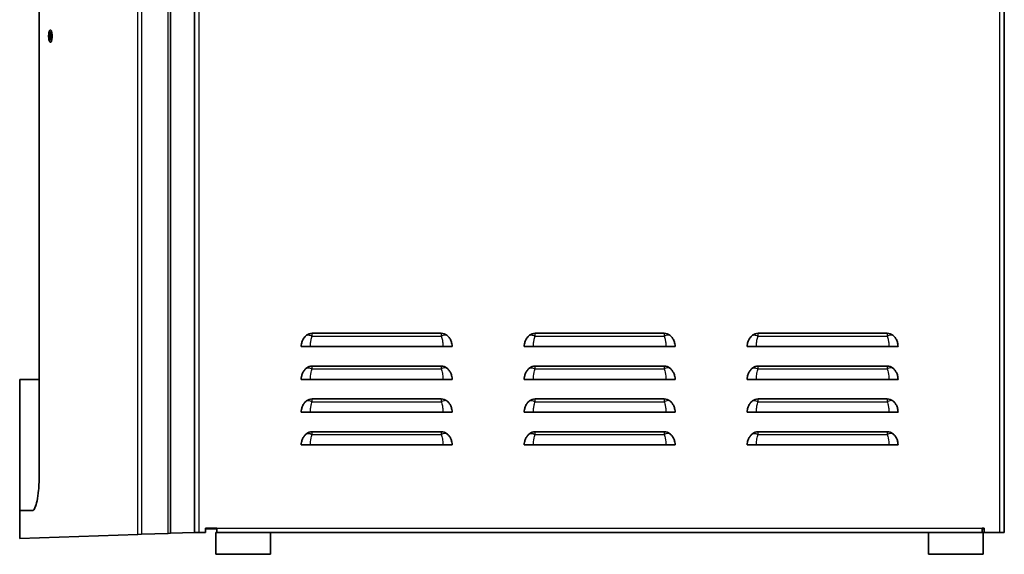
# Model space of a CAD drawing. Header units: millimetres. Extents: x 337 to 2741, y 389 to 1833.
# Tile 7 of 24: x 401 to 851, y 1353 to 1598. Entities that reach past the tile are written whole.
import ezdxf

# ---------------------------------------------------------------- set-up
doc = ezdxf.new("R2010")
doc.units = ezdxf.units.MM
doc.header["$LTSCALE"] = 5
doc.layers.add('0_CWD_4', color=7, linetype='Continuous', lineweight=25)
doc.layers.add('0_CWD_Line_035', color=7, linetype='Continuous', lineweight=35)

msp = doc.modelspace()

# ---------------------------------------------------------------- linework, layer by layer
at = {"layer": '0_CWD_4'}
for p, q in [((455.01, 1362.31), (455.01, 1813.21)), ((456.64, 1813.21), (456.64, 1362.37)), ((468.81, 1362.79), (468.81, 1813.21)), ((482.9, 1811.21), (482.9, 1363.21)), ((849.3, 1363.21), (849.3, 1811.21)), ((414.67, 1590.21), (414.14, 1590.21)), ((414.94, 1590.21), (414.67, 1590.21)), ((415.75, 1590.21), (414.94, 1590.21)), ((414.91, 1588.78), (415.23, 1588.78)), ((534.67, 1453.01), (534.67, 1454.3)), ((534.67, 1453.01), (593.74, 1453.01)), ((593.74, 1454.3), (593.74, 1453.01)), ((636.67, 1453.01), (636.67, 1454.3)), ((636.67, 1453.01), (695.74, 1453.01)), ((695.74, 1454.3), (695.74, 1453.01)), ((738.67, 1453.01), (738.67, 1454.3)), ((738.67, 1453.01), (797.74, 1453.01)), ((797.74, 1454.3), (797.74, 1453.01)), ((534.67, 1438.01), (534.67, 1439.3)), ((534.67, 1438.01), (593.74, 1438.01)), ((593.74, 1439.3), (593.74, 1438.01)), ((636.67, 1438.01), (636.67, 1439.3)), ((636.67, 1438.01), (695.74, 1438.01)), ((695.74, 1439.3), (695.74, 1438.01)), ((738.67, 1438.01), (738.67, 1439.3)), ((738.67, 1438.01), (797.74, 1438.01)), ((797.74, 1439.3), (797.74, 1438.01)), ((534.67, 1423.01), (534.67, 1424.3)), ((593.74, 1424.3), (593.74, 1423.01)), ((636.67, 1423.01), (636.67, 1424.3)), ((695.74, 1424.3), (695.74, 1423.01)), ((738.67, 1423.01), (738.67, 1424.3)), ((797.74, 1424.3), (797.74, 1423.01)), ((534.67, 1423.01), (593.74, 1423.01)), ((636.67, 1423.01), (695.74, 1423.01)), ((738.67, 1423.01), (797.74, 1423.01)), ((534.67, 1408.01), (534.67, 1409.3)), ((534.67, 1408.01), (593.74, 1408.01)), ((593.74, 1409.3), (593.74, 1408.01)), ((636.67, 1408.01), (636.67, 1409.3)), ((636.67, 1408.01), (695.74, 1408.01)), ((695.74, 1409.3), (695.74, 1408.01)), ((738.67, 1408.01), (738.67, 1409.3)), ((738.67, 1408.01), (797.74, 1408.01)), ((797.74, 1409.3), (797.74, 1408.01)), ((491.1, 1365.21), (841.1, 1365.21))]:
    msp.add_line(p, q, dxfattribs=at)
for centre in [(593.74, 1450.21), (695.74, 1450.21), (797.74, 1450.21), (593.74, 1435.21), (695.74, 1435.21), (797.74, 1435.21), (593.74, 1420.21), (695.74, 1420.21), (797.74, 1420.21), (593.74, 1405.21), (695.74, 1405.21), (797.74, 1405.21)]:
    msp.add_ellipse(centre, major_axis=(3.13, 2.8), ratio=0.5547, start_param=0.279454, end_param=1.110242, dxfattribs=at)
for points, knots in [([(532.08, 1453.38), (532.31, 1453.47), (532.56, 1453.52), (532.84, 1453.52), (533.11, 1453.52), (533.4, 1453.47), (533.71, 1453.39), (534.02, 1453.3), (534.34, 1453.17), (534.67, 1453.01)], [0, 0, 0, 0, 0.333333, 0.333333, 0.333333, 0.666667, 0.666667, 0.666667, 1, 1, 1, 1]), ([(533.9, 1448.21), (533.9, 1448.57), (533.91, 1448.92), (533.93, 1449.27), (533.96, 1449.66), (534, 1450.05), (534.05, 1450.42), (534.06, 1450.56), (534.08, 1450.69), (534.11, 1450.83), (534.15, 1451.07), (534.19, 1451.31), (534.24, 1451.53), (534.32, 1451.9), (534.41, 1452.25), (534.52, 1452.58), (534.56, 1452.73), (534.61, 1452.87), (534.67, 1453.01)], [0, 0, 0, 0, 0.197205, 0.197205, 0.197205, 0.41798, 0.41798, 0.41798, 0.5, 0.5, 0.5, 0.64796, 0.64796, 0.64796, 0.88808, 0.88808, 0.88808, 1, 1, 1, 1]), ([(593.74, 1453.01), (593.79, 1452.87), (593.84, 1452.73), (593.89, 1452.58), (593.99, 1452.25), (594.08, 1451.9), (594.16, 1451.53), (594.21, 1451.31), (594.26, 1451.07), (594.3, 1450.83), (594.32, 1450.69), (594.34, 1450.56), (594.36, 1450.42), (594.41, 1450.05), (594.44, 1449.66), (594.47, 1449.27), (594.49, 1448.92), (594.5, 1448.57), (594.5, 1448.21)], [0, 0, 0, 0, 0.11192, 0.11192, 0.11192, 0.352039, 0.352039, 0.352039, 0.5, 0.5, 0.5, 0.582019, 0.582019, 0.582019, 0.802794, 0.802794, 0.802794, 1, 1, 1, 1]), ([(634.08, 1453.38), (634.31, 1453.47), (634.56, 1453.52), (634.84, 1453.52), (635.11, 1453.52), (635.4, 1453.47), (635.71, 1453.39), (636.02, 1453.3), (636.34, 1453.17), (636.67, 1453.01)], [0, 0, 0, 0, 0.333333, 0.333333, 0.333333, 0.666667, 0.666667, 0.666667, 1, 1, 1, 1]), ([(635.9, 1448.21), (635.9, 1448.57), (635.91, 1448.92), (635.93, 1449.27), (635.96, 1449.66), (636, 1450.05), (636.05, 1450.42), (636.06, 1450.56), (636.08, 1450.69), (636.11, 1450.83), (636.15, 1451.07), (636.19, 1451.31), (636.24, 1451.53), (636.32, 1451.9), (636.41, 1452.25), (636.52, 1452.58), (636.56, 1452.73), (636.61, 1452.87), (636.67, 1453.01)], [0, 0, 0, 0, 0.197205, 0.197205, 0.197205, 0.41798, 0.41798, 0.41798, 0.5, 0.5, 0.5, 0.64796, 0.64796, 0.64796, 0.88808, 0.88808, 0.88808, 1, 1, 1, 1]), ([(695.74, 1453.01), (695.79, 1452.87), (695.84, 1452.73), (695.89, 1452.58), (695.99, 1452.25), (696.08, 1451.9), (696.16, 1451.53), (696.21, 1451.31), (696.26, 1451.07), (696.3, 1450.83), (696.32, 1450.69), (696.34, 1450.56), (696.36, 1450.42), (696.41, 1450.05), (696.44, 1449.66), (696.47, 1449.27), (696.49, 1448.92), (696.5, 1448.57), (696.5, 1448.21)], [0, 0, 0, 0, 0.11192, 0.11192, 0.11192, 0.352039, 0.352039, 0.352039, 0.5, 0.5, 0.5, 0.582019, 0.582019, 0.582019, 0.802794, 0.802794, 0.802794, 1, 1, 1, 1]), ([(736.08, 1453.38), (736.31, 1453.47), (736.56, 1453.52), (736.84, 1453.52), (737.11, 1453.52), (737.4, 1453.47), (737.71, 1453.39), (738.02, 1453.3), (738.34, 1453.17), (738.67, 1453.01)], [0, 0, 0, 0, 0.333333, 0.333333, 0.333333, 0.666667, 0.666667, 0.666667, 1, 1, 1, 1]), ([(737.9, 1448.21), (737.9, 1448.57), (737.91, 1448.92), (737.93, 1449.27), (737.96, 1449.66), (738, 1450.05), (738.05, 1450.42), (738.06, 1450.56), (738.08, 1450.69), (738.11, 1450.83), (738.15, 1451.07), (738.19, 1451.31), (738.24, 1451.53), (738.32, 1451.9), (738.41, 1452.25), (738.52, 1452.58), (738.56, 1452.73), (738.61, 1452.87), (738.67, 1453.01)], [0, 0, 0, 0, 0.197205, 0.197205, 0.197205, 0.41798, 0.41798, 0.41798, 0.5, 0.5, 0.5, 0.64796, 0.64796, 0.64796, 0.88808, 0.88808, 0.88808, 1, 1, 1, 1]), ([(797.74, 1453.01), (797.79, 1452.87), (797.84, 1452.73), (797.89, 1452.58), (797.99, 1452.25), (798.08, 1451.9), (798.16, 1451.53), (798.21, 1451.31), (798.26, 1451.07), (798.3, 1450.83), (798.32, 1450.69), (798.34, 1450.56), (798.36, 1450.42), (798.41, 1450.05), (798.44, 1449.66), (798.47, 1449.27), (798.49, 1448.92), (798.5, 1448.57), (798.5, 1448.21)], [0, 0, 0, 0, 0.11192, 0.11192, 0.11192, 0.352039, 0.352039, 0.352039, 0.5, 0.5, 0.5, 0.582019, 0.582019, 0.582019, 0.802794, 0.802794, 0.802794, 1, 1, 1, 1]), ([(532.08, 1438.38), (532.31, 1438.47), (532.56, 1438.52), (532.84, 1438.52), (533.11, 1438.52), (533.4, 1438.47), (533.71, 1438.39), (534.02, 1438.3), (534.34, 1438.17), (534.67, 1438.01)], [0, 0, 0, 0, 0.333333, 0.333333, 0.333333, 0.666667, 0.666667, 0.666667, 1, 1, 1, 1]), ([(533.9, 1433.21), (533.9, 1433.57), (533.91, 1433.92), (533.93, 1434.27), (533.96, 1434.66), (534, 1435.05), (534.05, 1435.42), (534.06, 1435.56), (534.08, 1435.69), (534.11, 1435.83), (534.15, 1436.07), (534.19, 1436.31), (534.24, 1436.53), (534.32, 1436.9), (534.41, 1437.25), (534.52, 1437.58), (534.56, 1437.73), (534.61, 1437.87), (534.67, 1438.01)], [0, 0, 0, 0, 0.197205, 0.197205, 0.197205, 0.41798, 0.41798, 0.41798, 0.5, 0.5, 0.5, 0.64796, 0.64796, 0.64796, 0.88808, 0.88808, 0.88808, 1, 1, 1, 1]), ([(593.74, 1438.01), (593.79, 1437.87), (593.84, 1437.73), (593.89, 1437.58), (593.99, 1437.25), (594.08, 1436.9), (594.16, 1436.53), (594.21, 1436.31), (594.26, 1436.07), (594.3, 1435.83), (594.32, 1435.69), (594.34, 1435.56), (594.36, 1435.42), (594.41, 1435.05), (594.44, 1434.66), (594.47, 1434.27), (594.49, 1433.92), (594.5, 1433.57), (594.5, 1433.21)], [0, 0, 0, 0, 0.11192, 0.11192, 0.11192, 0.352039, 0.352039, 0.352039, 0.5, 0.5, 0.5, 0.582019, 0.582019, 0.582019, 0.802794, 0.802794, 0.802794, 1, 1, 1, 1]), ([(634.08, 1438.38), (634.31, 1438.47), (634.56, 1438.52), (634.84, 1438.52), (635.11, 1438.52), (635.4, 1438.47), (635.71, 1438.39), (636.02, 1438.3), (636.34, 1438.17), (636.67, 1438.01)], [0, 0, 0, 0, 0.333333, 0.333333, 0.333333, 0.666667, 0.666667, 0.666667, 1, 1, 1, 1]), ([(635.9, 1433.21), (635.9, 1433.57), (635.91, 1433.92), (635.93, 1434.27), (635.96, 1434.66), (636, 1435.05), (636.05, 1435.42), (636.06, 1435.56), (636.08, 1435.69), (636.11, 1435.83), (636.15, 1436.07), (636.19, 1436.31), (636.24, 1436.53), (636.32, 1436.9), (636.41, 1437.25), (636.52, 1437.58), (636.56, 1437.73), (636.61, 1437.87), (636.67, 1438.01)], [0, 0, 0, 0, 0.197205, 0.197205, 0.197205, 0.41798, 0.41798, 0.41798, 0.5, 0.5, 0.5, 0.64796, 0.64796, 0.64796, 0.88808, 0.88808, 0.88808, 1, 1, 1, 1]), ([(695.74, 1438.01), (695.79, 1437.87), (695.84, 1437.73), (695.89, 1437.58), (695.99, 1437.25), (696.08, 1436.9), (696.16, 1436.53), (696.21, 1436.31), (696.26, 1436.07), (696.3, 1435.83), (696.32, 1435.69), (696.34, 1435.56), (696.36, 1435.42), (696.41, 1435.05), (696.44, 1434.66), (696.47, 1434.27), (696.49, 1433.92), (696.5, 1433.57), (696.5, 1433.21)], [0, 0, 0, 0, 0.11192, 0.11192, 0.11192, 0.352039, 0.352039, 0.352039, 0.5, 0.5, 0.5, 0.582019, 0.582019, 0.582019, 0.802794, 0.802794, 0.802794, 1, 1, 1, 1]), ([(736.08, 1438.38), (736.31, 1438.47), (736.56, 1438.52), (736.84, 1438.52), (737.11, 1438.52), (737.4, 1438.47), (737.71, 1438.39), (738.02, 1438.3), (738.34, 1438.17), (738.67, 1438.01)], [0, 0, 0, 0, 0.333333, 0.333333, 0.333333, 0.666667, 0.666667, 0.666667, 1, 1, 1, 1]), ([(737.9, 1433.21), (737.9, 1433.57), (737.91, 1433.92), (737.93, 1434.27), (737.96, 1434.66), (738, 1435.05), (738.05, 1435.42), (738.06, 1435.56), (738.08, 1435.69), (738.11, 1435.83), (738.15, 1436.07), (738.19, 1436.31), (738.24, 1436.53), (738.32, 1436.9), (738.41, 1437.25), (738.52, 1437.58), (738.56, 1437.73), (738.61, 1437.87), (738.67, 1438.01)], [0, 0, 0, 0, 0.197205, 0.197205, 0.197205, 0.41798, 0.41798, 0.41798, 0.5, 0.5, 0.5, 0.64796, 0.64796, 0.64796, 0.88808, 0.88808, 0.88808, 1, 1, 1, 1]), ([(797.74, 1438.01), (797.79, 1437.87), (797.84, 1437.73), (797.89, 1437.58), (797.99, 1437.25), (798.08, 1436.9), (798.16, 1436.53), (798.21, 1436.31), (798.26, 1436.07), (798.3, 1435.83), (798.32, 1435.69), (798.34, 1435.56), (798.36, 1435.42), (798.41, 1435.05), (798.44, 1434.66), (798.47, 1434.27), (798.49, 1433.92), (798.5, 1433.57), (798.5, 1433.21)], [0, 0, 0, 0, 0.11192, 0.11192, 0.11192, 0.352039, 0.352039, 0.352039, 0.5, 0.5, 0.5, 0.582019, 0.582019, 0.582019, 0.802794, 0.802794, 0.802794, 1, 1, 1, 1]), ([(532.08, 1423.38), (532.31, 1423.47), (532.56, 1423.52), (532.84, 1423.52), (533.11, 1423.52), (533.4, 1423.47), (533.71, 1423.39), (534.02, 1423.3), (534.34, 1423.17), (534.67, 1423.01)], [0, 0, 0, 0, 0.333333, 0.333333, 0.333333, 0.666667, 0.666667, 0.666667, 1, 1, 1, 1]), ([(634.08, 1423.38), (634.31, 1423.47), (634.56, 1423.52), (634.84, 1423.52), (635.11, 1423.52), (635.4, 1423.47), (635.71, 1423.39), (636.02, 1423.3), (636.34, 1423.17), (636.67, 1423.01)], [0, 0, 0, 0, 0.333333, 0.333333, 0.333333, 0.666667, 0.666667, 0.666667, 1, 1, 1, 1]), ([(736.08, 1423.38), (736.31, 1423.47), (736.56, 1423.52), (736.84, 1423.52), (737.11, 1423.52), (737.4, 1423.47), (737.71, 1423.39), (738.02, 1423.3), (738.34, 1423.17), (738.67, 1423.01)], [0, 0, 0, 0, 0.333333, 0.333333, 0.333333, 0.666667, 0.666667, 0.666667, 1, 1, 1, 1]), ([(533.9, 1418.21), (533.9, 1418.57), (533.91, 1418.92), (533.93, 1419.27), (533.96, 1419.66), (534, 1420.05), (534.05, 1420.42), (534.06, 1420.56), (534.08, 1420.69), (534.11, 1420.83), (534.15, 1421.07), (534.19, 1421.31), (534.24, 1421.53), (534.32, 1421.9), (534.41, 1422.25), (534.52, 1422.58), (534.56, 1422.73), (534.61, 1422.87), (534.67, 1423.01)], [0, 0, 0, 0, 0.197205, 0.197205, 0.197205, 0.41798, 0.41798, 0.41798, 0.5, 0.5, 0.5, 0.64796, 0.64796, 0.64796, 0.88808, 0.88808, 0.88808, 1, 1, 1, 1]), ([(593.74, 1423.01), (593.79, 1422.87), (593.84, 1422.73), (593.89, 1422.58), (593.99, 1422.25), (594.08, 1421.9), (594.16, 1421.53), (594.21, 1421.31), (594.26, 1421.07), (594.3, 1420.83), (594.32, 1420.69), (594.34, 1420.56), (594.36, 1420.42), (594.41, 1420.05), (594.44, 1419.66), (594.47, 1419.27), (594.49, 1418.92), (594.5, 1418.57), (594.5, 1418.21)], [0, 0, 0, 0, 0.11192, 0.11192, 0.11192, 0.352039, 0.352039, 0.352039, 0.5, 0.5, 0.5, 0.582019, 0.582019, 0.582019, 0.802794, 0.802794, 0.802794, 1, 1, 1, 1]), ([(635.9, 1418.21), (635.9, 1418.57), (635.91, 1418.92), (635.93, 1419.27), (635.96, 1419.66), (636, 1420.05), (636.05, 1420.42), (636.06, 1420.56), (636.08, 1420.69), (636.11, 1420.83), (636.15, 1421.07), (636.19, 1421.31), (636.24, 1421.53), (636.32, 1421.9), (636.41, 1422.25), (636.52, 1422.58), (636.56, 1422.73), (636.61, 1422.87), (636.67, 1423.01)], [0, 0, 0, 0, 0.197205, 0.197205, 0.197205, 0.41798, 0.41798, 0.41798, 0.5, 0.5, 0.5, 0.64796, 0.64796, 0.64796, 0.88808, 0.88808, 0.88808, 1, 1, 1, 1]), ([(695.74, 1423.01), (695.79, 1422.87), (695.84, 1422.73), (695.89, 1422.58), (695.99, 1422.25), (696.08, 1421.9), (696.16, 1421.53), (696.21, 1421.31), (696.26, 1421.07), (696.3, 1420.83), (696.32, 1420.69), (696.34, 1420.56), (696.36, 1420.42), (696.41, 1420.05), (696.44, 1419.66), (696.47, 1419.27), (696.49, 1418.92), (696.5, 1418.57), (696.5, 1418.21)], [0, 0, 0, 0, 0.11192, 0.11192, 0.11192, 0.352039, 0.352039, 0.352039, 0.5, 0.5, 0.5, 0.582019, 0.582019, 0.582019, 0.802794, 0.802794, 0.802794, 1, 1, 1, 1]), ([(737.9, 1418.21), (737.9, 1418.57), (737.91, 1418.92), (737.93, 1419.27), (737.96, 1419.66), (738, 1420.05), (738.05, 1420.42), (738.06, 1420.56), (738.08, 1420.69), (738.11, 1420.83), (738.15, 1421.07), (738.19, 1421.31), (738.24, 1421.53), (738.32, 1421.9), (738.41, 1422.25), (738.52, 1422.58), (738.56, 1422.73), (738.61, 1422.87), (738.67, 1423.01)], [0, 0, 0, 0, 0.197205, 0.197205, 0.197205, 0.41798, 0.41798, 0.41798, 0.5, 0.5, 0.5, 0.64796, 0.64796, 0.64796, 0.88808, 0.88808, 0.88808, 1, 1, 1, 1]), ([(797.74, 1423.01), (797.79, 1422.87), (797.84, 1422.73), (797.89, 1422.58), (797.99, 1422.25), (798.08, 1421.9), (798.16, 1421.53), (798.21, 1421.31), (798.26, 1421.07), (798.3, 1420.83), (798.32, 1420.69), (798.34, 1420.56), (798.36, 1420.42), (798.41, 1420.05), (798.44, 1419.66), (798.47, 1419.27), (798.49, 1418.92), (798.5, 1418.57), (798.5, 1418.21)], [0, 0, 0, 0, 0.11192, 0.11192, 0.11192, 0.352039, 0.352039, 0.352039, 0.5, 0.5, 0.5, 0.582019, 0.582019, 0.582019, 0.802794, 0.802794, 0.802794, 1, 1, 1, 1]), ([(532.08, 1408.38), (532.31, 1408.47), (532.56, 1408.52), (532.84, 1408.52), (533.11, 1408.52), (533.4, 1408.47), (533.71, 1408.39), (534.02, 1408.3), (534.34, 1408.17), (534.67, 1408.01)], [0, 0, 0, 0, 0.333333, 0.333333, 0.333333, 0.666667, 0.666667, 0.666667, 1, 1, 1, 1]), ([(533.9, 1403.21), (533.9, 1403.57), (533.91, 1403.92), (533.93, 1404.27), (533.96, 1404.66), (534, 1405.05), (534.05, 1405.42), (534.06, 1405.56), (534.08, 1405.69), (534.11, 1405.83), (534.15, 1406.07), (534.19, 1406.31), (534.24, 1406.53), (534.32, 1406.9), (534.41, 1407.25), (534.52, 1407.58), (534.56, 1407.73), (534.61, 1407.87), (534.67, 1408.01)], [0, 0, 0, 0, 0.197205, 0.197205, 0.197205, 0.41798, 0.41798, 0.41798, 0.5, 0.5, 0.5, 0.64796, 0.64796, 0.64796, 0.88808, 0.88808, 0.88808, 1, 1, 1, 1]), ([(593.74, 1408.01), (593.79, 1407.87), (593.84, 1407.73), (593.89, 1407.58), (593.99, 1407.25), (594.08, 1406.9), (594.16, 1406.53), (594.21, 1406.31), (594.26, 1406.07), (594.3, 1405.83), (594.32, 1405.69), (594.34, 1405.56), (594.36, 1405.42), (594.41, 1405.05), (594.44, 1404.66), (594.47, 1404.27), (594.49, 1403.92), (594.5, 1403.57), (594.5, 1403.21)], [0, 0, 0, 0, 0.11192, 0.11192, 0.11192, 0.352039, 0.352039, 0.352039, 0.5, 0.5, 0.5, 0.582019, 0.582019, 0.582019, 0.802794, 0.802794, 0.802794, 1, 1, 1, 1]), ([(634.08, 1408.38), (634.31, 1408.47), (634.56, 1408.52), (634.84, 1408.52), (635.11, 1408.52), (635.4, 1408.47), (635.71, 1408.39), (636.02, 1408.3), (636.34, 1408.17), (636.67, 1408.01)], [0, 0, 0, 0, 0.333333, 0.333333, 0.333333, 0.666667, 0.666667, 0.666667, 1, 1, 1, 1]), ([(635.9, 1403.21), (635.9, 1403.57), (635.91, 1403.92), (635.93, 1404.27), (635.96, 1404.66), (636, 1405.05), (636.05, 1405.42), (636.06, 1405.56), (636.08, 1405.69), (636.11, 1405.83), (636.15, 1406.07), (636.19, 1406.31), (636.24, 1406.53), (636.32, 1406.9), (636.41, 1407.25), (636.52, 1407.58), (636.56, 1407.73), (636.61, 1407.87), (636.67, 1408.01)], [0, 0, 0, 0, 0.197205, 0.197205, 0.197205, 0.41798, 0.41798, 0.41798, 0.5, 0.5, 0.5, 0.64796, 0.64796, 0.64796, 0.88808, 0.88808, 0.88808, 1, 1, 1, 1]), ([(695.74, 1408.01), (695.79, 1407.87), (695.84, 1407.73), (695.89, 1407.58), (695.99, 1407.25), (696.08, 1406.9), (696.16, 1406.53), (696.21, 1406.31), (696.26, 1406.07), (696.3, 1405.83), (696.32, 1405.69), (696.34, 1405.56), (696.36, 1405.42), (696.41, 1405.05), (696.44, 1404.66), (696.47, 1404.27), (696.49, 1403.92), (696.5, 1403.57), (696.5, 1403.21)], [0, 0, 0, 0, 0.11192, 0.11192, 0.11192, 0.352039, 0.352039, 0.352039, 0.5, 0.5, 0.5, 0.582019, 0.582019, 0.582019, 0.802794, 0.802794, 0.802794, 1, 1, 1, 1]), ([(736.08, 1408.38), (736.31, 1408.47), (736.56, 1408.52), (736.84, 1408.52), (737.11, 1408.52), (737.4, 1408.47), (737.71, 1408.39), (738.02, 1408.3), (738.34, 1408.17), (738.67, 1408.01)], [0, 0, 0, 0, 0.333333, 0.333333, 0.333333, 0.666667, 0.666667, 0.666667, 1, 1, 1, 1]), ([(737.9, 1403.21), (737.9, 1403.57), (737.91, 1403.92), (737.93, 1404.27), (737.96, 1404.66), (738, 1405.05), (738.05, 1405.42), (738.06, 1405.56), (738.08, 1405.69), (738.11, 1405.83), (738.15, 1406.07), (738.19, 1406.31), (738.24, 1406.53), (738.32, 1406.9), (738.41, 1407.25), (738.52, 1407.58), (738.56, 1407.73), (738.61, 1407.87), (738.67, 1408.01)], [0, 0, 0, 0, 0.197205, 0.197205, 0.197205, 0.41798, 0.41798, 0.41798, 0.5, 0.5, 0.5, 0.64796, 0.64796, 0.64796, 0.88808, 0.88808, 0.88808, 1, 1, 1, 1]), ([(797.74, 1408.01), (797.79, 1407.87), (797.84, 1407.73), (797.89, 1407.58), (797.99, 1407.25), (798.08, 1406.9), (798.16, 1406.53), (798.21, 1406.31), (798.26, 1406.07), (798.3, 1405.83), (798.32, 1405.69), (798.34, 1405.56), (798.36, 1405.42), (798.41, 1405.05), (798.44, 1404.66), (798.47, 1404.27), (798.49, 1403.92), (798.5, 1403.57), (798.5, 1403.21)], [0, 0, 0, 0, 0.11192, 0.11192, 0.11192, 0.352039, 0.352039, 0.352039, 0.5, 0.5, 0.5, 0.582019, 0.582019, 0.582019, 0.802794, 0.802794, 0.802794, 1, 1, 1, 1])]:
    msp.add_open_spline(points, degree=3, knots=knots, dxfattribs=at)
at = {"layer": '0_CWD_Line_035'}
for p, q in [((469.84, 1362.83), (469.84, 1813.21)), ((480.9, 1363.21), (480.9, 1811.21)), ((851.3, 1811.21), (851.3, 1363.21)), ((409.79, 1388.21), (409.79, 1653.21)), ((534.67, 1454.3), (593.74, 1454.3)), ((636.67, 1454.3), (695.74, 1454.3)), ((738.67, 1454.3), (797.74, 1454.3)), ((594.5, 1448.21), (533.9, 1448.21)), ((696.5, 1448.21), (635.9, 1448.21)), ((798.5, 1448.21), (737.9, 1448.21)), ((534.67, 1439.3), (593.74, 1439.3)), ((636.67, 1439.3), (695.74, 1439.3)), ((738.67, 1439.3), (797.74, 1439.3)), ((400.9, 1433.21), (409.79, 1433.21)), ((400.9, 1433.21), (400.9, 1373.21)), ((409.79, 1433.21), (409.79, 1388.21)), ((594.5, 1433.21), (533.9, 1433.21)), ((696.5, 1433.21), (635.9, 1433.21)), ((798.5, 1433.21), (737.9, 1433.21)), ((534.67, 1424.3), (593.74, 1424.3)), ((636.67, 1424.3), (695.74, 1424.3)), ((738.67, 1424.3), (797.74, 1424.3)), ((594.5, 1418.21), (533.9, 1418.21)), ((696.5, 1418.21), (635.9, 1418.21)), ((798.5, 1418.21), (737.9, 1418.21)), ((534.67, 1409.3), (593.74, 1409.3)), ((636.67, 1409.3), (695.74, 1409.3)), ((738.67, 1409.3), (797.74, 1409.3)), ((594.5, 1403.21), (533.9, 1403.21)), ((696.5, 1403.21), (635.9, 1403.21)), ((798.5, 1403.21), (737.9, 1403.21)), ((400.9, 1360.42), (400.9, 1373.21)), ((491.1, 1365.21), (485.9, 1365.21)), ((485.9, 1365.21), (485.9, 1363.21)), ((486.1, 1364.91), (485.9, 1364.91)), ((486.1, 1364.91), (486.1, 1365.21)), ((491.1, 1364.91), (486.1, 1364.91)), ((491.1, 1363.21), (491.1, 1365.21)), ((842.1, 1365.21), (841.1, 1365.21)), ((841.1, 1365.21), (841.1, 1363.21)), ((842.1, 1364.91), (841.1, 1364.91)), ((842.1, 1365.21), (842.1, 1363.21)), ((455.01, 1362.31), (400.9, 1360.42)), ((455.01, 1362.31), (456.64, 1362.37)), ((468.81, 1362.79), (456.64, 1362.37)), ((468.81, 1362.79), (469.84, 1362.83)), ((469.84, 1362.83), (480.9, 1363.21)), ((482.9, 1363.21), (480.9, 1363.21)), ((485.9, 1363.21), (482.9, 1363.21)), ((490.6, 1363.21), (491.1, 1363.21)), ((490.6, 1363.21), (490.6, 1353.21)), ((841.1, 1363.21), (491.1, 1363.21)), ((515.6, 1363.21), (515.6, 1353.21)), ((816.6, 1363.21), (816.6, 1353.21)), ((841.1, 1363.21), (841.6, 1363.21)), ((841.6, 1363.21), (841.6, 1353.21)), ((849.3, 1363.21), (842.1, 1363.21)), ((851.3, 1363.21), (849.3, 1363.21)), ((515.6, 1353.21), (490.6, 1353.21)), ((841.6, 1353.21), (816.6, 1353.21))]:
    msp.add_line(p, q, dxfattribs=at)
for centre, start, end in [((534.67, 1450.21), 90, 129.1395), ((593.74, 1450.21), 50.8564, 90), ((636.67, 1450.21), 90, 129.1395), ((695.74, 1450.21), 50.8564, 90), ((738.67, 1450.21), 90, 129.1395), ((797.74, 1450.21), 50.8564, 90), ((534.67, 1435.21), 90, 129.1395), ((593.74, 1435.21), 50.8564, 90), ((636.67, 1435.21), 90, 129.1395), ((695.74, 1435.21), 50.8564, 90), ((738.67, 1435.21), 90, 129.1395), ((797.74, 1435.21), 50.8564, 90), ((534.67, 1420.21), 90, 129.1395), ((593.74, 1420.21), 50.8564, 90), ((636.67, 1420.21), 90, 129.1395), ((695.74, 1420.21), 50.8564, 90), ((738.67, 1420.21), 90, 129.1395), ((797.74, 1420.21), 50.8564, 90), ((534.67, 1405.21), 90, 129.1395), ((593.74, 1405.21), 50.8564, 90), ((636.67, 1405.21), 90, 129.1395), ((695.74, 1405.21), 50.8564, 90), ((738.67, 1405.21), 90, 129.1395), ((797.74, 1405.21), 50.8564, 90)]:
    msp.add_arc(centre, 4.09, start, end, dxfattribs=at)
for points, knots in [([(415.75, 1590.22), (415.75, 1590.4), (415.74, 1590.59), (415.72, 1590.96), (415.7, 1591.14), (415.64, 1591.63), (415.58, 1591.93), (415.43, 1592.47), (415.33, 1592.67), (415.15, 1592.94), (415.04, 1593.02), (414.83, 1593.02), (414.73, 1592.94), (414.54, 1592.67), (414.45, 1592.47), (414.3, 1591.94), (414.25, 1591.64), (414.19, 1591.15), (414.17, 1590.96), (414.15, 1590.59), (414.14, 1590.4), (414.14, 1590.21)], [-0.9289347, -0.9289347, -0.9289347, -0.9289347, -0.8750691, -0.8750691, -0.8213569, -0.8213569, -0.7189959, -0.7189959, -0.6002313, -0.6002313, -0.4711284, -0.4711284, -0.342107, -0.342107, -0.2207206, -0.2207206, -0.1140814, -0.1140814, -0.0570949, -0.0570949, -0.000001, -0.000001, -0.000001, -0.000001]), ([(414.14, 1590.21), (414.14, 1590.02), (414.15, 1589.83), (414.17, 1589.46), (414.19, 1589.28), (414.25, 1588.78), (414.3, 1588.49), (414.45, 1587.95), (414.54, 1587.75), (414.73, 1587.48), (414.83, 1587.41), (415.04, 1587.41), (415.15, 1587.48), (415.34, 1587.75), (415.43, 1587.95), (415.58, 1588.49), (415.64, 1588.79), (415.7, 1589.29), (415.72, 1589.47), (415.74, 1589.84), (415.75, 1590.03), (415.75, 1590.22)], [-0.9601849, -0.9601849, -0.9601849, -0.9601849, -0.9028596, -0.9028596, -0.8455817, -0.8455817, -0.7390018, -0.7390018, -0.615488, -0.615488, -0.479782, -0.479782, -0.3441517, -0.3441517, -0.2203731, -0.2203731, -0.1132287, -0.1132287, -0.0566588, -0.0566588, -0.000001, -0.000001, -0.000001, -0.000001]), ([(415.5, 1592.22), (415.46, 1592.22), (415.41, 1592.22), (415.31, 1592.19), (415.26, 1592.16), (415.11, 1592.03), (415.02, 1591.91), (414.87, 1591.59), (414.81, 1591.39), (414.73, 1591.03), (414.71, 1590.87), (414.68, 1590.55), (414.67, 1590.38), (414.67, 1590.21)], [-0.3395722, -0.3395722, -0.3395722, -0.3395722, -0.3032227, -0.3032227, -0.2573664, -0.2573664, -0.177857, -0.177857, -0.1006126, -0.1006126, -0.0504352, -0.0504352, -0.000001, -0.000001, -0.000001, -0.000001]), ([(414.91, 1588.78), (414.91, 1588.78), (414.91, 1588.78), (414.9, 1588.78), (414.9, 1588.79), (414.9, 1588.79), (414.9, 1588.8), (414.89, 1588.81), (414.89, 1588.82), (414.88, 1588.85), (414.87, 1588.87), (414.85, 1588.92), (414.84, 1588.96), (414.8, 1589.08), (414.78, 1589.17), (414.73, 1589.4), (414.71, 1589.56), (414.68, 1589.88), (414.67, 1590.05), (414.67, 1590.21)], [-0.162645, -0.162645, -0.162645, -0.162645, -0.1614451, -0.1614451, -0.1605883, -0.1605883, -0.1586058, -0.1586058, -0.1547066, -0.1547066, -0.1469581, -0.1469581, -0.1314035, -0.1314035, -0.1003359, -0.1003359, -0.0499632, -0.0499632, -0.000001, -0.000001, -0.000001, -0.000001]), ([(415.54, 1592.07), (415.45, 1591.99), (415.36, 1591.88), (415.16, 1591.52), (415.09, 1591.29), (415.02, 1591), (414.99, 1590.84), (414.95, 1590.53), (414.94, 1590.37), (414.94, 1590.21)], [0.263341, 0.263341, 0.263341, 0.263341, 0.3443051, 0.3443051, 0.4677899, 0.4677899, 0.5851556, 0.5851556, 0.697479, 0.697479, 0.697479, 0.697479]), ([(415.23, 1588.78), (415.23, 1588.78), (415.23, 1588.79), (415.22, 1588.8), (415.22, 1588.81), (415.21, 1588.83), (415.2, 1588.84), (415.19, 1588.87), (415.18, 1588.9), (415.15, 1588.98), (415.13, 1589.03), (415.08, 1589.2), (415.05, 1589.31), (415, 1589.56), (414.98, 1589.69), (414.95, 1589.95), (414.94, 1590.08), (414.94, 1590.21)], [0.0000055, 0.0000055, 0.0000055, 0.0000055, 0.0020149, 0.0020149, 0.0037952, 0.0037952, 0.007418, 0.007418, 0.0146202, 0.0146202, 0.0289912, 0.0289912, 0.0575608, 0.0575608, 0.0851178, 0.0851178, 0.1125499, 0.1125499, 0.1125499, 0.1125499]), ([(415.5, 1588.21), (415.49, 1588.21), (415.47, 1588.21), (415.46, 1588.21), (415.45, 1588.21), (415.45, 1588.21), (415.44, 1588.21), (415.4, 1588.21), (415.36, 1588.22), (415.32, 1588.24), (415.28, 1588.26), (415.23, 1588.29), (415.18, 1588.33), (415.13, 1588.38), (415.09, 1588.43), (415.04, 1588.51), (414.99, 1588.59), (414.95, 1588.68), (414.91, 1588.78)], [0.6234642, 0.6234642, 0.6234642, 0.6234642, 0.6551553, 0.6551553, 0.6551553, 0.6666667, 0.6666667, 0.6666667, 0.75, 0.75, 0.75, 0.8333333, 0.8333333, 0.8333333, 0.9166667, 0.9166667, 0.9166667, 0.9999994, 0.9999994, 0.9999994, 0.9999994]), ([(415.23, 1588.78), (415.28, 1588.67), (415.35, 1588.57), (415.45, 1588.44), (415.5, 1588.39), (415.54, 1588.36)], [-0.15515986, -0.15515986, -0.15515986, -0.15515986, -0.13231909, -0.13231909, -0.11726825, -0.11726825, -0.11726825, -0.11726825]), ([(529.71, 1448.21), (529.71, 1448.63), (529.74, 1449.05), (529.91, 1449.99), (530.07, 1450.5), (530.49, 1451.46), (530.74, 1451.9), (531.35, 1452.7), (531.7, 1453.07), (532.08, 1453.38)], [0.0000028, 0.0000028, 0.0000028, 0.0000028, 0.1247661, 0.1247661, 0.281023, 0.281023, 0.4288515, 0.4288515, 0.5753655, 0.5753655, 0.5753655, 0.5753655]), ([(598.7, 1448.21), (598.7, 1448.64), (598.66, 1449.07), (598.48, 1450.03), (598.31, 1450.56), (597.89, 1451.51), (597.63, 1451.94), (597.04, 1452.72), (596.7, 1453.07), (596.32, 1453.38)], [-0.5918046, -0.5918046, -0.5918046, -0.5918046, -0.4606147, -0.4606147, -0.294704, -0.294704, -0.1467398, -0.1467398, -0.0000027, -0.0000027, -0.0000027, -0.0000027]), ([(631.71, 1448.21), (631.71, 1448.63), (631.74, 1449.05), (631.91, 1449.99), (632.07, 1450.5), (632.49, 1451.46), (632.74, 1451.9), (633.35, 1452.7), (633.7, 1453.07), (634.08, 1453.38)], [0.0000028, 0.0000028, 0.0000028, 0.0000028, 0.1247661, 0.1247661, 0.281023, 0.281023, 0.4288515, 0.4288515, 0.5753655, 0.5753655, 0.5753655, 0.5753655]), ([(700.7, 1448.21), (700.7, 1448.64), (700.66, 1449.07), (700.48, 1450.03), (700.31, 1450.56), (699.89, 1451.51), (699.63, 1451.94), (699.04, 1452.72), (698.7, 1453.07), (698.32, 1453.38)], [-0.5918046, -0.5918046, -0.5918046, -0.5918046, -0.4606147, -0.4606147, -0.294704, -0.294704, -0.1467398, -0.1467398, -0.0000027, -0.0000027, -0.0000027, -0.0000027]), ([(733.71, 1448.21), (733.71, 1448.63), (733.74, 1449.05), (733.91, 1449.99), (734.07, 1450.5), (734.49, 1451.46), (734.74, 1451.9), (735.35, 1452.7), (735.7, 1453.07), (736.08, 1453.38)], [0.0000028, 0.0000028, 0.0000028, 0.0000028, 0.1247585, 0.1247585, 0.2810015, 0.2810015, 0.4288415, 0.4288415, 0.5753668, 0.5753668, 0.5753668, 0.5753668]), ([(802.7, 1448.21), (802.7, 1448.64), (802.66, 1449.07), (802.48, 1450.03), (802.31, 1450.56), (801.89, 1451.51), (801.63, 1451.94), (801.04, 1452.72), (800.7, 1453.07), (800.32, 1453.38)], [-0.5918046, -0.5918046, -0.5918046, -0.5918046, -0.4606125, -0.4606125, -0.2946976, -0.2946976, -0.1467367, -0.1467367, -0.0000027, -0.0000027, -0.0000027, -0.0000027]), ([(529.71, 1448.21), (529.73, 1448.21), (529.86, 1448.21), (530.3, 1448.21), (530.61, 1448.21), (531.39, 1448.21), (531.85, 1448.21), (532.85, 1448.21), (533.37, 1448.21), (533.9, 1448.21)], [-0.6416529, -0.6416529, -0.6416529, -0.6416529, -0.4828614, -0.4828614, -0.3208271, -0.3208271, -0.1587931, -0.1587931, -0.0000015, -0.0000015, -0.0000015, -0.0000015]), ([(594.5, 1448.21), (595.03, 1448.21), (595.56, 1448.21), (596.55, 1448.21), (597.01, 1448.21), (597.79, 1448.21), (598.11, 1448.21), (598.55, 1448.21), (598.67, 1448.21), (598.7, 1448.21)], [-0.6416507, -0.6416507, -0.6416507, -0.6416507, -0.4828601, -0.4828601, -0.320826, -0.320826, -0.1587919, -0.1587919, -0.0000013, -0.0000013, -0.0000013, -0.0000013]), ([(631.71, 1448.21), (631.73, 1448.21), (631.86, 1448.21), (632.3, 1448.21), (632.61, 1448.21), (633.39, 1448.21), (633.85, 1448.21), (634.85, 1448.21), (635.37, 1448.21), (635.9, 1448.21)], [-0.6416529, -0.6416529, -0.6416529, -0.6416529, -0.4828614, -0.4828614, -0.3208271, -0.3208271, -0.1587931, -0.1587931, -0.0000015, -0.0000015, -0.0000015, -0.0000015]), ([(696.5, 1448.21), (697.03, 1448.21), (697.56, 1448.21), (698.55, 1448.21), (699.01, 1448.21), (699.79, 1448.21), (700.11, 1448.21), (700.55, 1448.21), (700.67, 1448.21), (700.7, 1448.21)], [-0.6416507, -0.6416507, -0.6416507, -0.6416507, -0.4828601, -0.4828601, -0.320826, -0.320826, -0.1587919, -0.1587919, -0.0000013, -0.0000013, -0.0000013, -0.0000013]), ([(733.71, 1448.21), (733.73, 1448.21), (733.86, 1448.21), (734.3, 1448.21), (734.61, 1448.21), (735.39, 1448.21), (735.85, 1448.21), (736.85, 1448.21), (737.37, 1448.21), (737.9, 1448.21)], [-0.6416529, -0.6416529, -0.6416529, -0.6416529, -0.4828614, -0.4828614, -0.3208271, -0.3208271, -0.1587931, -0.1587931, -0.0000015, -0.0000015, -0.0000015, -0.0000015]), ([(798.5, 1448.21), (799.03, 1448.21), (799.56, 1448.21), (800.55, 1448.21), (801.01, 1448.21), (801.79, 1448.21), (802.11, 1448.21), (802.55, 1448.21), (802.67, 1448.21), (802.7, 1448.21)], [-0.6416507, -0.6416507, -0.6416507, -0.6416507, -0.4828601, -0.4828601, -0.320826, -0.320826, -0.1587919, -0.1587919, -0.0000013, -0.0000013, -0.0000013, -0.0000013]), ([(529.71, 1433.21), (529.71, 1433.63), (529.74, 1434.05), (529.91, 1434.99), (530.07, 1435.5), (530.49, 1436.46), (530.74, 1436.9), (531.35, 1437.7), (531.7, 1438.07), (532.08, 1438.38)], [0.0000028, 0.0000028, 0.0000028, 0.0000028, 0.1247661, 0.1247661, 0.281023, 0.281023, 0.4288515, 0.4288515, 0.5753655, 0.5753655, 0.5753655, 0.5753655]), ([(598.7, 1433.21), (598.7, 1433.64), (598.66, 1434.07), (598.48, 1435.03), (598.31, 1435.56), (597.89, 1436.51), (597.63, 1436.94), (597.04, 1437.72), (596.7, 1438.07), (596.32, 1438.38)], [-0.5918046, -0.5918046, -0.5918046, -0.5918046, -0.4606147, -0.4606147, -0.294704, -0.294704, -0.1467398, -0.1467398, -0.0000027, -0.0000027, -0.0000027, -0.0000027]), ([(631.71, 1433.21), (631.71, 1433.63), (631.74, 1434.05), (631.91, 1434.99), (632.07, 1435.5), (632.49, 1436.46), (632.74, 1436.9), (633.35, 1437.7), (633.7, 1438.07), (634.08, 1438.38)], [0.0000028, 0.0000028, 0.0000028, 0.0000028, 0.1247661, 0.1247661, 0.281023, 0.281023, 0.4288515, 0.4288515, 0.5753655, 0.5753655, 0.5753655, 0.5753655]), ([(700.7, 1433.21), (700.7, 1433.64), (700.66, 1434.07), (700.48, 1435.03), (700.31, 1435.56), (699.89, 1436.51), (699.63, 1436.94), (699.04, 1437.72), (698.7, 1438.07), (698.32, 1438.38)], [-0.5918046, -0.5918046, -0.5918046, -0.5918046, -0.4606147, -0.4606147, -0.294704, -0.294704, -0.1467398, -0.1467398, -0.0000027, -0.0000027, -0.0000027, -0.0000027]), ([(733.71, 1433.21), (733.71, 1433.63), (733.74, 1434.05), (733.91, 1434.99), (734.07, 1435.5), (734.49, 1436.46), (734.74, 1436.9), (735.35, 1437.7), (735.7, 1438.07), (736.08, 1438.38)], [0.0000028, 0.0000028, 0.0000028, 0.0000028, 0.1247662, 0.1247662, 0.2810233, 0.2810233, 0.4288516, 0.4288516, 0.5753655, 0.5753655, 0.5753655, 0.5753655]), ([(802.7, 1433.21), (802.7, 1433.64), (802.66, 1434.07), (802.48, 1435.03), (802.31, 1435.56), (801.89, 1436.51), (801.63, 1436.94), (801.04, 1437.72), (800.7, 1438.07), (800.32, 1438.38)], [-0.5918046, -0.5918046, -0.5918046, -0.5918046, -0.4606145, -0.4606145, -0.2947036, -0.2947036, -0.1467396, -0.1467396, -0.0000027, -0.0000027, -0.0000027, -0.0000027]), ([(529.71, 1433.21), (529.73, 1433.21), (529.86, 1433.21), (530.3, 1433.21), (530.61, 1433.21), (531.39, 1433.21), (531.85, 1433.21), (532.85, 1433.21), (533.37, 1433.21), (533.9, 1433.21)], [-0.6416529, -0.6416529, -0.6416529, -0.6416529, -0.4828614, -0.4828614, -0.3208271, -0.3208271, -0.1587931, -0.1587931, -0.0000015, -0.0000015, -0.0000015, -0.0000015]), ([(594.5, 1433.21), (595.03, 1433.21), (595.56, 1433.21), (596.55, 1433.21), (597.01, 1433.21), (597.79, 1433.21), (598.11, 1433.21), (598.55, 1433.21), (598.67, 1433.21), (598.7, 1433.21)], [-0.6416507, -0.6416507, -0.6416507, -0.6416507, -0.4828601, -0.4828601, -0.320826, -0.320826, -0.1587919, -0.1587919, -0.0000013, -0.0000013, -0.0000013, -0.0000013]), ([(631.71, 1433.21), (631.73, 1433.21), (631.86, 1433.21), (632.3, 1433.21), (632.61, 1433.21), (633.39, 1433.21), (633.85, 1433.21), (634.85, 1433.21), (635.37, 1433.21), (635.9, 1433.21)], [-0.6416529, -0.6416529, -0.6416529, -0.6416529, -0.4828614, -0.4828614, -0.3208271, -0.3208271, -0.1587931, -0.1587931, -0.0000015, -0.0000015, -0.0000015, -0.0000015]), ([(696.5, 1433.21), (697.03, 1433.21), (697.56, 1433.21), (698.55, 1433.21), (699.01, 1433.21), (699.79, 1433.21), (700.11, 1433.21), (700.55, 1433.21), (700.67, 1433.21), (700.7, 1433.21)], [-0.6416507, -0.6416507, -0.6416507, -0.6416507, -0.4828601, -0.4828601, -0.320826, -0.320826, -0.1587919, -0.1587919, -0.0000013, -0.0000013, -0.0000013, -0.0000013]), ([(733.71, 1433.21), (733.73, 1433.21), (733.86, 1433.21), (734.3, 1433.21), (734.61, 1433.21), (735.39, 1433.21), (735.85, 1433.21), (736.85, 1433.21), (737.37, 1433.21), (737.9, 1433.21)], [-0.6416529, -0.6416529, -0.6416529, -0.6416529, -0.4828614, -0.4828614, -0.3208271, -0.3208271, -0.1587931, -0.1587931, -0.0000015, -0.0000015, -0.0000015, -0.0000015]), ([(798.5, 1433.21), (799.03, 1433.21), (799.56, 1433.21), (800.55, 1433.21), (801.01, 1433.21), (801.79, 1433.21), (802.11, 1433.21), (802.55, 1433.21), (802.67, 1433.21), (802.7, 1433.21)], [-0.6416507, -0.6416507, -0.6416507, -0.6416507, -0.4828601, -0.4828601, -0.320826, -0.320826, -0.1587919, -0.1587919, -0.0000013, -0.0000013, -0.0000013, -0.0000013]), ([(529.71, 1418.21), (529.71, 1418.63), (529.74, 1419.05), (529.91, 1419.99), (530.07, 1420.5), (530.49, 1421.46), (530.74, 1421.9), (531.35, 1422.7), (531.7, 1423.07), (532.08, 1423.38)], [0.0000028, 0.0000028, 0.0000028, 0.0000028, 0.1247661, 0.1247661, 0.281023, 0.281023, 0.4288515, 0.4288515, 0.5753655, 0.5753655, 0.5753655, 0.5753655]), ([(598.7, 1418.21), (598.7, 1418.64), (598.66, 1419.07), (598.48, 1420.03), (598.31, 1420.56), (597.89, 1421.51), (597.63, 1421.94), (597.04, 1422.72), (596.7, 1423.07), (596.32, 1423.38)], [-0.5918046, -0.5918046, -0.5918046, -0.5918046, -0.4606147, -0.4606147, -0.294704, -0.294704, -0.1467398, -0.1467398, -0.0000027, -0.0000027, -0.0000027, -0.0000027]), ([(631.71, 1418.21), (631.71, 1418.63), (631.74, 1419.05), (631.91, 1419.99), (632.07, 1420.5), (632.49, 1421.46), (632.74, 1421.9), (633.35, 1422.7), (633.7, 1423.07), (634.08, 1423.38)], [0.0000028, 0.0000028, 0.0000028, 0.0000028, 0.1247661, 0.1247661, 0.281023, 0.281023, 0.4288515, 0.4288515, 0.5753655, 0.5753655, 0.5753655, 0.5753655]), ([(700.7, 1418.21), (700.7, 1418.64), (700.66, 1419.07), (700.48, 1420.03), (700.31, 1420.56), (699.89, 1421.51), (699.63, 1421.94), (699.04, 1422.72), (698.7, 1423.07), (698.32, 1423.38)], [-0.5918046, -0.5918046, -0.5918046, -0.5918046, -0.4606147, -0.4606147, -0.294704, -0.294704, -0.1467398, -0.1467398, -0.0000027, -0.0000027, -0.0000027, -0.0000027]), ([(733.71, 1418.21), (733.71, 1418.63), (733.74, 1419.05), (733.91, 1419.99), (734.07, 1420.5), (734.49, 1421.46), (734.74, 1421.9), (735.35, 1422.7), (735.7, 1423.07), (736.08, 1423.38)], [0.0000028, 0.0000028, 0.0000028, 0.0000028, 0.1247661, 0.1247661, 0.281023, 0.281023, 0.4288515, 0.4288515, 0.5753655, 0.5753655, 0.5753655, 0.5753655]), ([(802.7, 1418.21), (802.7, 1418.64), (802.66, 1419.07), (802.48, 1420.03), (802.31, 1420.56), (801.89, 1421.51), (801.63, 1421.94), (801.04, 1422.72), (800.7, 1423.07), (800.32, 1423.38)], [-0.5918046, -0.5918046, -0.5918046, -0.5918046, -0.4606147, -0.4606147, -0.294704, -0.294704, -0.1467398, -0.1467398, -0.0000027, -0.0000027, -0.0000027, -0.0000027]), ([(529.71, 1418.21), (529.73, 1418.21), (529.86, 1418.21), (530.3, 1418.21), (530.61, 1418.21), (531.39, 1418.21), (531.85, 1418.21), (532.85, 1418.21), (533.37, 1418.21), (533.9, 1418.21)], [-0.6416529, -0.6416529, -0.6416529, -0.6416529, -0.4828614, -0.4828614, -0.3208271, -0.3208271, -0.1587931, -0.1587931, -0.0000015, -0.0000015, -0.0000015, -0.0000015]), ([(594.5, 1418.21), (595.03, 1418.21), (595.56, 1418.21), (596.55, 1418.21), (597.01, 1418.21), (597.79, 1418.21), (598.11, 1418.21), (598.55, 1418.21), (598.67, 1418.21), (598.7, 1418.21)], [-0.6416507, -0.6416507, -0.6416507, -0.6416507, -0.4828601, -0.4828601, -0.320826, -0.320826, -0.1587919, -0.1587919, -0.0000013, -0.0000013, -0.0000013, -0.0000013]), ([(631.71, 1418.21), (631.73, 1418.21), (631.86, 1418.21), (632.3, 1418.21), (632.61, 1418.21), (633.39, 1418.21), (633.85, 1418.21), (634.85, 1418.21), (635.37, 1418.21), (635.9, 1418.21)], [-0.6416529, -0.6416529, -0.6416529, -0.6416529, -0.4828614, -0.4828614, -0.3208271, -0.3208271, -0.1587931, -0.1587931, -0.0000015, -0.0000015, -0.0000015, -0.0000015]), ([(696.5, 1418.21), (697.03, 1418.21), (697.56, 1418.21), (698.55, 1418.21), (699.01, 1418.21), (699.79, 1418.21), (700.11, 1418.21), (700.55, 1418.21), (700.67, 1418.21), (700.7, 1418.21)], [-0.6416507, -0.6416507, -0.6416507, -0.6416507, -0.4828601, -0.4828601, -0.320826, -0.320826, -0.1587919, -0.1587919, -0.0000013, -0.0000013, -0.0000013, -0.0000013]), ([(733.71, 1418.21), (733.73, 1418.21), (733.86, 1418.21), (734.3, 1418.21), (734.61, 1418.21), (735.39, 1418.21), (735.85, 1418.21), (736.85, 1418.21), (737.37, 1418.21), (737.9, 1418.21)], [-0.6416529, -0.6416529, -0.6416529, -0.6416529, -0.4828614, -0.4828614, -0.3208271, -0.3208271, -0.1587931, -0.1587931, -0.0000015, -0.0000015, -0.0000015, -0.0000015]), ([(798.5, 1418.21), (799.03, 1418.21), (799.56, 1418.21), (800.55, 1418.21), (801.01, 1418.21), (801.79, 1418.21), (802.11, 1418.21), (802.55, 1418.21), (802.67, 1418.21), (802.7, 1418.21)], [-0.6416507, -0.6416507, -0.6416507, -0.6416507, -0.4828601, -0.4828601, -0.320826, -0.320826, -0.1587919, -0.1587919, -0.0000013, -0.0000013, -0.0000013, -0.0000013]), ([(529.71, 1403.21), (529.71, 1403.63), (529.74, 1404.05), (529.91, 1404.99), (530.07, 1405.5), (530.49, 1406.46), (530.74, 1406.9), (531.35, 1407.7), (531.7, 1408.07), (532.08, 1408.38)], [0.0000028, 0.0000028, 0.0000028, 0.0000028, 0.1247661, 0.1247661, 0.281023, 0.281023, 0.4288515, 0.4288515, 0.5753655, 0.5753655, 0.5753655, 0.5753655]), ([(598.7, 1403.21), (598.7, 1403.64), (598.66, 1404.07), (598.48, 1405.03), (598.31, 1405.56), (597.89, 1406.51), (597.63, 1406.94), (597.04, 1407.72), (596.7, 1408.07), (596.32, 1408.38)], [-0.5918046, -0.5918046, -0.5918046, -0.5918046, -0.4606147, -0.4606147, -0.294704, -0.294704, -0.1467398, -0.1467398, -0.0000027, -0.0000027, -0.0000027, -0.0000027]), ([(631.71, 1403.21), (631.71, 1403.63), (631.74, 1404.05), (631.91, 1404.99), (632.07, 1405.5), (632.49, 1406.46), (632.74, 1406.9), (633.35, 1407.7), (633.7, 1408.07), (634.08, 1408.38)], [0.0000028, 0.0000028, 0.0000028, 0.0000028, 0.1247661, 0.1247661, 0.281023, 0.281023, 0.4288515, 0.4288515, 0.5753655, 0.5753655, 0.5753655, 0.5753655]), ([(700.7, 1403.21), (700.7, 1403.64), (700.66, 1404.07), (700.48, 1405.03), (700.31, 1405.56), (699.89, 1406.51), (699.63, 1406.94), (699.04, 1407.72), (698.7, 1408.07), (698.32, 1408.38)], [-0.5918046, -0.5918046, -0.5918046, -0.5918046, -0.4606147, -0.4606147, -0.294704, -0.294704, -0.1467398, -0.1467398, -0.0000027, -0.0000027, -0.0000027, -0.0000027]), ([(733.71, 1403.21), (733.71, 1403.63), (733.74, 1404.05), (733.91, 1404.99), (734.07, 1405.5), (734.49, 1406.46), (734.74, 1406.9), (735.35, 1407.7), (735.7, 1408.07), (736.08, 1408.38)], [0.0000028, 0.0000028, 0.0000028, 0.0000028, 0.1247661, 0.1247661, 0.281023, 0.281023, 0.4288515, 0.4288515, 0.5753655, 0.5753655, 0.5753655, 0.5753655]), ([(802.7, 1403.21), (802.7, 1403.64), (802.66, 1404.07), (802.48, 1405.03), (802.31, 1405.56), (801.89, 1406.51), (801.63, 1406.94), (801.04, 1407.72), (800.7, 1408.07), (800.32, 1408.38)], [-0.5918046, -0.5918046, -0.5918046, -0.5918046, -0.4606147, -0.4606147, -0.294704, -0.294704, -0.1467398, -0.1467398, -0.0000027, -0.0000027, -0.0000027, -0.0000027]), ([(529.71, 1403.21), (529.73, 1403.21), (529.86, 1403.21), (530.3, 1403.21), (530.61, 1403.21), (531.39, 1403.21), (531.85, 1403.21), (532.85, 1403.21), (533.37, 1403.21), (533.9, 1403.21)], [-0.6416529, -0.6416529, -0.6416529, -0.6416529, -0.4828614, -0.4828614, -0.3208271, -0.3208271, -0.1587931, -0.1587931, -0.0000015, -0.0000015, -0.0000015, -0.0000015]), ([(594.5, 1403.21), (595.03, 1403.21), (595.56, 1403.21), (596.55, 1403.21), (597.01, 1403.21), (597.79, 1403.21), (598.11, 1403.21), (598.55, 1403.21), (598.67, 1403.21), (598.7, 1403.21)], [-0.6416507, -0.6416507, -0.6416507, -0.6416507, -0.4828601, -0.4828601, -0.320826, -0.320826, -0.1587919, -0.1587919, -0.0000013, -0.0000013, -0.0000013, -0.0000013]), ([(631.71, 1403.21), (631.73, 1403.21), (631.86, 1403.21), (632.3, 1403.21), (632.61, 1403.21), (633.39, 1403.21), (633.85, 1403.21), (634.85, 1403.21), (635.37, 1403.21), (635.9, 1403.21)], [-0.6416529, -0.6416529, -0.6416529, -0.6416529, -0.4828614, -0.4828614, -0.3208271, -0.3208271, -0.1587931, -0.1587931, -0.0000015, -0.0000015, -0.0000015, -0.0000015]), ([(696.5, 1403.21), (697.03, 1403.21), (697.56, 1403.21), (698.55, 1403.21), (699.01, 1403.21), (699.79, 1403.21), (700.11, 1403.21), (700.55, 1403.21), (700.67, 1403.21), (700.7, 1403.21)], [-0.6416507, -0.6416507, -0.6416507, -0.6416507, -0.4828601, -0.4828601, -0.320826, -0.320826, -0.1587919, -0.1587919, -0.0000013, -0.0000013, -0.0000013, -0.0000013]), ([(733.71, 1403.21), (733.73, 1403.21), (733.86, 1403.21), (734.3, 1403.21), (734.61, 1403.21), (735.39, 1403.21), (735.85, 1403.21), (736.85, 1403.21), (737.37, 1403.21), (737.9, 1403.21)], [-0.6416529, -0.6416529, -0.6416529, -0.6416529, -0.4828614, -0.4828614, -0.3208271, -0.3208271, -0.1587931, -0.1587931, -0.0000015, -0.0000015, -0.0000015, -0.0000015]), ([(798.5, 1403.21), (799.03, 1403.21), (799.56, 1403.21), (800.55, 1403.21), (801.01, 1403.21), (801.79, 1403.21), (802.11, 1403.21), (802.55, 1403.21), (802.67, 1403.21), (802.7, 1403.21)], [-0.6416507, -0.6416507, -0.6416507, -0.6416507, -0.4828601, -0.4828601, -0.320826, -0.320826, -0.1587919, -0.1587919, -0.0000013, -0.0000013, -0.0000013, -0.0000013]), ([(406.75, 1373.21), (407.19, 1373.21), (407.57, 1373.8), (408.29, 1375.33), (408.62, 1376.58), (409.13, 1379.04), (409.37, 1380.69), (409.62, 1383.4), (409.68, 1384.33), (409.77, 1386.25), (409.79, 1387.23), (409.79, 1388.21)], [-1.942301, -1.942301, -1.942301, -1.942301, -1.635541, -1.635541, -1.177965, -1.177965, -0.587062, -0.587062, -0.294481, -0.294481, -0.000014, -0.000014, -0.000014, -0.000014]), ([(409.79, 1388.21), (409.79, 1387.23), (409.77, 1386.25), (409.68, 1384.33), (409.62, 1383.39), (409.37, 1380.68), (409.13, 1379.03), (408.61, 1376.57), (408.29, 1375.32), (407.53, 1373.7), (407.15, 1373.21), (406.75, 1373.21)], [0.000001, 0.000001, 0.000001, 0.000001, 0.295049, 0.295049, 0.588195, 0.588195, 1.179183, 1.179183, 1.637185, 1.637185, 1.989511, 1.989511, 1.989511, 1.989511]), ([(406.75, 1373.21), (404.92, 1373.21), (403.53, 1373.21), (401.44, 1373.21), (400.9, 1373.21), (400.9, 1373.21)], [158.340559, 158.340559, 158.340559, 158.340559, 161.279822, 161.279822, 164.711205, 164.711205, 164.711205, 164.711205])]:
    msp.add_open_spline(points, degree=3, knots=knots, dxfattribs=at)

doc.saveas('drawing.dxf')
